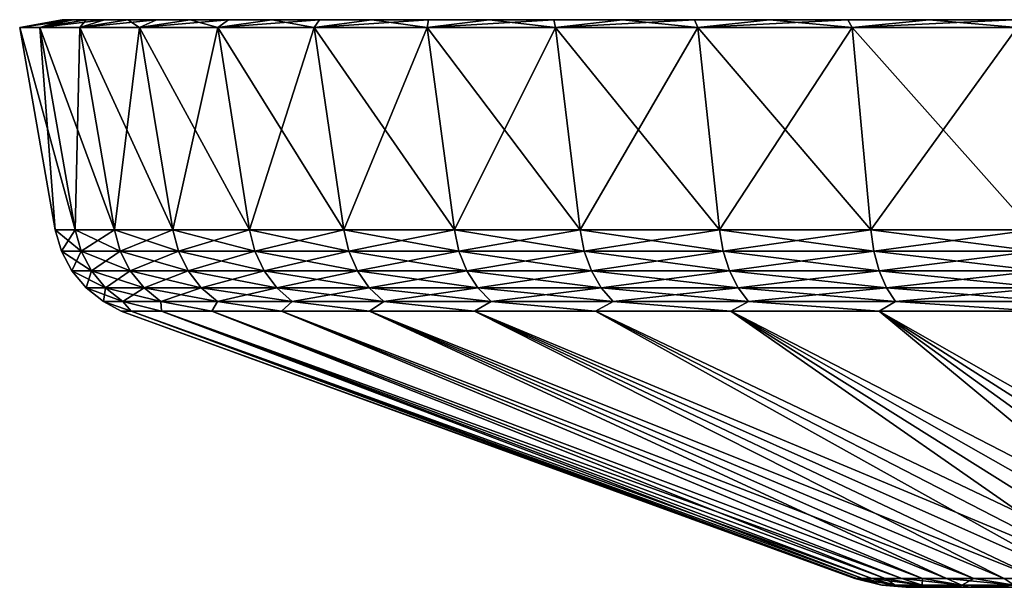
# Model space of a CAD drawing. Header units: metres. Extents: x -109 to 109, y -108 to 40.
# Tile 217 of 230: x 44 to 63, y 29 to 40. Entities that reach past the tile are written whole.
import ezdxf

# ---------------------------------------------------------------- set-up
doc = ezdxf.new("R2010")
doc.units = ezdxf.units.M
doc.layers.add('solid_K_24_42_17_000C74_XXXX', color=7, linetype='CONTINUOUS')

msp = doc.modelspace()

# ---------------------------------------------------------------- linework, layer by layer
at = {"layer": 'solid_K_24_42_17_000C74_XXXX'}
for points in [[(44.900478, 40, 1.774522), (44.047661, 39.849998, 1.759477), (44.428123, 39.849998, 5.257823)], [(44.850693, 40), (44.047661, 39.849998, -1.759477), (44.047661, 39.849998, 1.759477)], [(44.900478, 40, 1.774522), (44.850693, 40), (44.047661, 39.849998, 1.759477)], [(45.049694, 40, -3.543546), (44.428123, 39.849998, -5.257823), (44.047661, 39.849998, -1.759477)], [(44.900478, 40, -1.774522), (45.049694, 40, -3.543546), (44.047661, 39.849998, -1.759477)], [(44.850693, 40), (44.900478, 40, -1.774522), (44.047661, 39.849998, -1.759477)], [(45.297863, 40, 5.301422), (44.428123, 39.849998, 5.257823), (45.184601, 39.849998, 8.69458)], [(45.049694, 40, 3.543546), (44.900478, 40, 1.774522), (44.428123, 39.849998, 5.257823)], [(45.297863, 40, 5.301422), (45.049694, 40, 3.543546), (44.428123, 39.849998, 5.257823)], [(45.644207, 40, -7.042624), (45.184601, 39.849998, -8.69458), (44.428123, 39.849998, -5.257823)], [(45.297863, 40, -5.301422), (45.644207, 40, -7.042624), (44.428123, 39.849998, -5.257823)], [(45.049694, 40, -3.543546), (45.297863, 40, -5.301422), (44.428123, 39.849998, -5.257823)], [(44.900478, 40, 1.774522), (44.900478, 40, -1.774522), (44.850693, 40)], [(45.049694, 40, 3.543546), (45.049694, 40, -3.543546), (44.900478, 40, -1.774522)], [(45.049694, 40, 3.543546), (44.900478, 40, -1.774522), (44.900478, 40, 1.774522)], [(45.297863, 40, 5.301422), (45.297863, 40, -5.301422), (45.049694, 40, -3.543546)], [(45.297863, 40, 5.301422), (45.049694, 40, -3.543546), (45.049694, 40, 3.543546)], [(46.087658, 40, 8.761732), (45.184601, 39.849998, 8.69458), (46.308243, 39.849998, 12.029453)], [(45.644207, 40, 7.042624), (45.297863, 40, 5.301422), (45.184601, 39.849998, 8.69458)], [(46.087658, 40, 8.761732), (45.644207, 40, 7.042624), (45.184601, 39.849998, 8.69458)], [(46.62674, 40, -10.45308), (46.308243, 39.849998, -12.029453), (45.184601, 39.849998, -8.69458)], [(46.087658, 40, -8.761732), (46.62674, 40, -10.45308), (45.184601, 39.849998, -8.69458)], [(45.644207, 40, -7.042624), (46.087658, 40, -8.761732), (45.184601, 39.849998, -8.69458)], [(45.644207, 40, 7.042624), (45.644207, 40, -7.042624), (45.297863, 40, -5.301422)], [(45.644207, 40, 7.042624), (45.297863, 40, -5.301422), (45.297863, 40, 5.301422)], [(46.087658, 40, 8.761732), (46.087658, 40, -8.761732), (45.644207, 40, -7.042624)], [(46.087658, 40, 8.761732), (45.644207, 40, -7.042624), (45.644207, 40, 7.042624)], [(46.62674, 40, 10.45308), (46.087658, 40, 8.761732), (46.308243, 39.849998, 12.029453)], [(46.62674, 40, 10.45308), (46.62674, 40, -10.45308), (46.087658, 40, -8.761732)], [(46.62674, 40, 10.45308), (46.087658, 40, -8.761732), (46.087658, 40, 8.761732)], [(47.259876, 40, 12.111728), (46.308243, 39.849998, 12.029453), (47.785873, 39.849998, 15.223305)], [(47.259876, 40, 12.111728), (46.62674, 40, 10.45308), (46.308243, 39.849998, 12.029453)], [(47.984898, 40, -13.731991), (47.785873, 39.849998, -15.223305), (46.308243, 39.849998, -12.029453)], [(47.259876, 40, -12.111728), (47.984898, 40, -13.731991), (46.308243, 39.849998, -12.029453)], [(46.62674, 40, -10.45308), (47.259876, 40, -12.111728), (46.308243, 39.849998, -12.029453)], [(47.259876, 40, 12.111728), (47.259876, 40, -12.111728), (46.62674, 40, -10.45308)], [(47.259876, 40, 12.111728), (46.62674, 40, -10.45308), (46.62674, 40, 10.45308)], [(47.984898, 40, 13.731991), (47.259876, 40, 12.111728), (47.785873, 39.849998, 15.223305)], [(47.984898, 40, 13.731991), (47.984898, 40, -13.731991), (47.259876, 40, -12.111728)], [(47.984898, 40, 13.731991), (47.259876, 40, -12.111728), (47.259876, 40, 12.111728)], [(48.799778, 40, 15.309357), (47.785873, 39.849998, 15.223305), (49.600159, 39.849998, 18.238653)], [(48.799778, 40, 15.309357), (47.984898, 40, 13.731991), (47.785873, 39.849998, 15.223305)], [(49.701744, 40, -16.838402), (49.600159, 39.849998, -18.238653), (47.785873, 39.849998, -15.223305)], [(48.799778, 40, -15.309357), (49.701744, 40, -16.838402), (47.785873, 39.849998, -15.223305)], [(47.984898, 40, -13.731991), (48.799778, 40, -15.309357), (47.785873, 39.849998, -15.223305)], [(48.799778, 40, 15.309357), (48.799778, 40, -15.309357), (47.984898, 40, -13.731991)], [(48.799778, 40, 15.309357), (47.984898, 40, -13.731991), (47.984898, 40, 13.731991)], [(49.701744, 40, 16.838402), (48.799778, 40, 15.309357), (49.600159, 39.849998, 18.238653)], [(49.701744, 40, 16.838402), (49.701744, 40, -16.838402), (48.799778, 40, -15.309357)], [(49.701744, 40, 16.838402), (48.799778, 40, -15.309357), (48.799778, 40, 15.309357)], [(50.688057, 40, 18.314539), (49.600159, 39.849998, 18.238653), (51.729797, 39.849998, 21.040129)], [(50.688057, 40, 18.314539), (49.701744, 40, 16.838402), (49.600159, 39.849998, 18.238653)], [(51.75565, 40, -19.733107), (51.729797, 39.849998, -21.040129), (49.600159, 39.849998, -18.238653)], [(50.688057, 40, -18.314539), (51.75565, 40, -19.733107), (49.600159, 39.849998, -18.238653)], [(49.701744, 40, -16.838402), (50.688057, 40, -18.314539), (49.600159, 39.849998, -18.238653)], [(50.688057, 40, 18.314539), (50.688057, 40, -18.314539), (49.701744, 40, -16.838402)], [(50.688057, 40, 18.314539), (49.701744, 40, -16.838402), (49.701744, 40, 16.838402)], [(51.75565, 40, 19.733107), (50.688057, 40, 18.314539), (51.729797, 39.849998, 21.040129)], [(51.75565, 40, 19.733107), (51.75565, 40, -19.733107), (50.688057, 40, -18.314539)], [(51.75565, 40, 19.733107), (50.688057, 40, -18.314539), (50.688057, 40, 18.314539)], [(52.900913, 40, 21.089376), (51.729797, 39.849998, 21.040129), (54.149811, 39.849998, 23.594894)], [(52.900913, 40, 21.089376), (51.75565, 40, 19.733107), (51.729797, 39.849998, 21.040129)], [(54.120636, 40, -22.379515), (54.149811, 39.849998, -23.594894), (51.729797, 39.849998, -21.040129)], [(52.900913, 40, -21.089376), (54.120636, 40, -22.379515), (51.729797, 39.849998, -21.040129)], [(51.75565, 40, -19.733107), (52.900913, 40, -21.089376), (51.729797, 39.849998, -21.040129)], [(52.900913, 40, 21.089376), (52.900913, 40, -21.089376), (51.75565, 40, -19.733107)], [(52.900913, 40, 21.089376), (51.75565, 40, -19.733107), (51.75565, 40, 19.733107)], [(54.120636, 40, 22.379515), (52.900913, 40, 21.089376), (54.149811, 39.849998, 23.594894)], [(54.120636, 40, 22.379515), (54.120636, 40, -22.379515), (52.900913, 40, -21.089376)], [(54.120636, 40, 22.379515), (52.900913, 40, -21.089376), (52.900913, 40, 21.089376)], [(55.410484, 40, 23.598959), (54.120636, 40, 22.379515), (54.149811, 39.849998, 23.594894)], [(54.120636, 40, -22.379515), (55.410484, 40, -23.598959), (54.149811, 39.849998, -23.594894)], [(55.410484, 40, 23.598959), (55.410484, 40, -23.598959), (54.120636, 40, -22.379515)], [(55.410484, 40, 23.598959), (54.120636, 40, -22.379515), (54.120636, 40, 22.379515)], [(55.410484, 40, 23.598959), (54.149811, 39.849998, 23.594894), (56.831844, 39.849998, 25.873028)], [(56.766991, 40, -24.744434), (56.831844, 39.849998, -25.873028), (54.149811, 39.849998, -23.594894)], [(55.410484, 40, -23.598959), (56.766991, 40, -24.744434), (54.149811, 39.849998, -23.594894)], [(56.766991, 40, 24.744434), (55.410484, 40, 23.598959), (56.831844, 39.849998, 25.873028)], [(56.766991, 40, 24.744434), (56.766991, 40, -24.744434), (55.410484, 40, -23.598959)], [(56.766991, 40, 24.744434), (55.410484, 40, -23.598959), (55.410484, 40, 23.598959)], [(58.185429, 40, 25.811909), (56.766991, 40, 24.744434), (56.831844, 39.849998, 25.873028)], [(56.766991, 40, -24.744434), (58.185429, 40, -25.811909), (56.831844, 39.849998, -25.873028)], [(58.185429, 40, 25.811909), (58.185429, 40, -25.811909), (56.766991, 40, -24.744434)], [(58.185429, 40, 25.811909), (56.766991, 40, -24.744434), (56.766991, 40, 24.744434)], [(58.185429, 40, 25.811909), (56.831844, 39.849998, 25.873028), (59.744473, 39.849998, 27.847841)], [(59.661564, 40, -26.798241), (59.744473, 39.849998, -27.847841), (56.831844, 39.849998, -25.873028)], [(58.185429, 40, -25.811909), (59.661564, 40, -26.798241), (56.831844, 39.849998, -25.873028)], [(59.661564, 40, 26.798241), (58.185429, 40, 25.811909), (59.744473, 39.849998, 27.847841)], [(59.661564, 40, 26.798241), (59.661564, 40, -26.798241), (58.185429, 40, -25.811909)], [(59.661564, 40, 26.798241), (58.185429, 40, -25.811909), (58.185429, 40, 25.811909)], [(61.190739, 40, 27.700268), (59.661564, 40, 26.798241), (59.744473, 39.849998, 27.847841)], [(59.661564, 40, -26.798241), (61.190739, 40, -27.700268), (59.744473, 39.849998, -27.847841)], [(61.190739, 40, 27.700268), (61.190739, 40, -27.700268), (59.661564, 40, -26.798241)], [(61.190739, 40, 27.700268), (59.661564, 40, -26.798241), (59.661564, 40, 26.798241)], [(61.190739, 40, 27.700268), (59.744473, 39.849998, 27.847841), (62.853569, 39.849998, 29.496185)], [(62.767872, 40, -28.515038), (62.853569, 39.849998, -29.496185), (59.744473, 39.849998, -27.847841)], [(61.190739, 40, -27.700268), (62.767872, 40, -28.515038), (59.744473, 39.849998, -27.847841)], [(62.767872, 40, 28.515038), (61.190739, 40, 27.700268), (62.853569, 39.849998, 29.496185)], [(62.767872, 40, 28.515038), (62.767872, 40, -28.515038), (61.190739, 40, -27.700268)], [(62.767872, 40, 28.515038), (61.190739, 40, -27.700268), (61.190739, 40, 27.700268)], [(45.091587, 36.037159, 5.149147), (44.428123, 39.849998, 5.257823), (44.047661, 39.849998, 1.759477)], [(44.718987, 36.037159, 1.723121), (44.047661, 39.849998, 1.759477), (44.047661, 39.849998, -1.759477)], [(44.718987, 36.037159, 1.723121), (45.091587, 36.037159, 5.149147), (44.047661, 39.849998, 1.759477)], [(44.718987, 36.037159, -1.723121), (44.047661, 39.849998, -1.759477), (44.428123, 39.849998, -5.257823)], [(44.718987, 36.037159, -1.723121), (44.718987, 36.037159, 1.723121), (44.047661, 39.849998, -1.759477)], [(45.832428, 36.037159, 8.514811), (45.184601, 39.849998, 8.69458), (44.428123, 39.849998, 5.257823)], [(45.091587, 36.037159, 5.149147), (45.832428, 36.037159, 8.514811), (44.428123, 39.849998, 5.257823)], [(45.091587, 36.037159, -5.149146), (44.428123, 39.849998, -5.257823), (45.184601, 39.849998, -8.69458)], [(45.091587, 36.037159, -5.149146), (44.718987, 36.037159, -1.723121), (44.428123, 39.849998, -5.257823)], [(45.832428, 36.037159, -8.51481), (45.091587, 36.037159, -5.149146), (45.184601, 39.849998, -8.69458)], [(46.932816, 36.037159, 11.780647), (46.308243, 39.849998, 12.029453), (45.184601, 39.849998, 8.69458)], [(45.832428, 36.037159, 8.514811), (46.932816, 36.037159, 11.780647), (45.184601, 39.849998, 8.69458)], [(45.832428, 36.037159, -8.51481), (45.184601, 39.849998, -8.69458), (46.308243, 39.849998, -12.029453)], [(46.932816, 36.037159, -11.780647), (45.832428, 36.037159, -8.51481), (46.308243, 39.849998, -12.029453)], [(48.379848, 36.037159, 14.908359), (47.785873, 39.849998, 15.223305), (46.308243, 39.849998, 12.029453)], [(46.932816, 36.037159, 11.780647), (48.379848, 36.037159, 14.908359), (46.308243, 39.849998, 12.029453)], [(46.932816, 36.037159, -11.780647), (46.308243, 39.849998, -12.029453), (47.785873, 39.849998, -15.223305)], [(48.379848, 36.037159, -14.908358), (46.932816, 36.037159, -11.780647), (47.785873, 39.849998, -15.223305)], [(50.15657, 36.037159, 17.861294), (49.600159, 39.849998, 18.238653), (47.785873, 39.849998, 15.223305)], [(48.379848, 36.037159, 14.908359), (50.15657, 36.037159, 17.861294), (47.785873, 39.849998, 15.223305)], [(48.379848, 36.037159, -14.908358), (47.785873, 39.849998, -15.223305), (49.600159, 39.849998, -18.238653)], [(50.15657, 36.037159, -17.861294), (48.379848, 36.037159, -14.908358), (49.600159, 39.849998, -18.238653)], [(52.242142, 36.037159, 20.604813), (51.729797, 39.849998, 21.040129), (49.600159, 39.849998, 18.238653)], [(50.15657, 36.037159, 17.861294), (52.242142, 36.037159, 20.604813), (49.600159, 39.849998, 18.238653)], [(50.15657, 36.037159, -17.861294), (49.600159, 39.849998, -18.238653), (51.729797, 39.849998, -21.040129)], [(52.242142, 36.037159, -20.604813), (50.15657, 36.037159, -17.861294), (51.729797, 39.849998, -21.040129)], [(54.612114, 36.037159, 23.106762), (54.149811, 39.849998, 23.594894), (51.729797, 39.849998, 21.040129)], [(52.242142, 36.037159, 20.604813), (54.612114, 36.037159, 23.106762), (51.729797, 39.849998, 21.040129)], [(52.242142, 36.037159, -20.604813), (51.729797, 39.849998, -21.040129), (54.149811, 39.849998, -23.594894)], [(54.612114, 36.037159, -23.106762), (52.242142, 36.037159, -20.604813), (54.149811, 39.849998, -23.594894)], [(57.238705, 36.037159, 25.337809), (56.831844, 39.849998, 25.873028), (54.149811, 39.849998, 23.594894)], [(54.612114, 36.037159, 23.106762), (57.238705, 36.037159, 25.337809), (54.149811, 39.849998, 23.594894)], [(54.612114, 36.037159, -23.106762), (54.149811, 39.849998, -23.594894), (56.831844, 39.849998, -25.873028)], [(57.238705, 36.037159, -25.337809), (54.612114, 36.037159, -23.106762), (56.831844, 39.849998, -25.873028)], [(60.09111, 36.037159, 27.271788), (59.744473, 39.849998, 27.847841), (56.831844, 39.849998, 25.873028)], [(57.238705, 36.037159, 25.337809), (60.09111, 36.037159, 27.271788), (56.831844, 39.849998, 25.873028)], [(57.238705, 36.037159, -25.337809), (56.831844, 39.849998, -25.873028), (59.744473, 39.849998, -27.847841)], [(60.09111, 36.037159, -27.271788), (57.238705, 36.037159, -25.337809), (59.744473, 39.849998, -27.847841)], [(63.135902, 36.037159, 28.886034), (62.853569, 39.849998, 29.496185), (59.744473, 39.849998, 27.847841)], [(60.09111, 36.037159, 27.271788), (63.135902, 36.037159, 28.886034), (59.744473, 39.849998, 27.847841)], [(60.09111, 36.037159, -27.271788), (59.744473, 39.849998, -27.847841), (62.853569, 39.849998, -29.496185)], [(63.135902, 36.037159, -28.886034), (60.09111, 36.037159, -27.271788), (62.853569, 39.849998, -29.496185)], [(45.204853, 35.636406, 5.130579), (45.091587, 36.037159, 5.149147), (44.718987, 36.037159, 1.723121)], [(44.833595, 35.636406, 1.716903), (44.718987, 36.037159, 1.723121), (44.718987, 36.037159, -1.723121)], [(45.204853, 35.636406, 5.130579), (44.718987, 36.037159, 1.723121), (44.833595, 35.636406, 1.716903)], [(44.833595, 35.636406, -1.716903), (44.718987, 36.037159, -1.723121), (45.091587, 36.037159, -5.149146)], [(44.833595, 35.636406, 1.716903), (44.718987, 36.037159, -1.723121), (44.833595, 35.636406, -1.716903)], [(44.833595, 35.636406, -1.716903), (45.091587, 36.037159, -5.149146), (45.204853, 35.636406, -5.130579)], [(45.94302, 35.636406, 8.484103), (45.832428, 36.037159, 8.514811), (45.091587, 36.037159, 5.149147)], [(45.94302, 35.636406, 8.484103), (45.091587, 36.037159, 5.149147), (45.204853, 35.636406, 5.130579)], [(45.204853, 35.636406, -5.130579), (45.091587, 36.037159, -5.149146), (45.832428, 36.037159, -8.51481)], [(45.204853, 35.636406, -5.130579), (45.832428, 36.037159, -8.51481), (45.94302, 35.636406, -8.484103)], [(47.03944, 35.636406, 11.73816), (46.932816, 36.037159, 11.780647), (45.832428, 36.037159, 8.514811)], [(47.03944, 35.636406, 11.73816), (45.832428, 36.037159, 8.514811), (45.94302, 35.636406, 8.484103)], [(45.94302, 35.636406, -8.484103), (45.832428, 36.037159, -8.51481), (46.932816, 36.037159, -11.780647)], [(45.94302, 35.636406, -8.484103), (46.932816, 36.037159, -11.780647), (47.03944, 35.636406, -11.73816)], [(48.481258, 35.636406, 14.854597), (48.379848, 36.037159, 14.908359), (46.932816, 36.037159, 11.780647)], [(48.481258, 35.636406, 14.854597), (46.932816, 36.037159, 11.780647), (47.03944, 35.636406, 11.73816)], [(47.03944, 35.636406, -11.73816), (46.932816, 36.037159, -11.780647), (48.379848, 36.037159, -14.908358)], [(47.03944, 35.636406, -11.73816), (48.379848, 36.037159, -14.908358), (48.481258, 35.636406, -14.854597)], [(50.251568, 35.636406, 17.796879), (50.15657, 36.037159, 17.861294), (48.379848, 36.037159, 14.908359)], [(50.251568, 35.636406, 17.796879), (48.379848, 36.037159, 14.908359), (48.481258, 35.636406, 14.854597)], [(48.481258, 35.636406, -14.854597), (48.379848, 36.037159, -14.908358), (50.15657, 36.037159, -17.861294)], [(48.481258, 35.636406, -14.854597), (50.15657, 36.037159, -17.861294), (50.251568, 35.636406, -17.796879)], [(52.32962, 35.636406, 20.530506), (52.242142, 36.037159, 20.604813), (50.15657, 36.037159, 17.861294)], [(52.32962, 35.636406, 20.530506), (50.15657, 36.037159, 17.861294), (50.251568, 35.636406, 17.796879)], [(50.251568, 35.636406, -17.796879), (50.15657, 36.037159, -17.861294), (52.242142, 36.037159, -20.604813)], [(50.251568, 35.636406, -17.796879), (52.242142, 36.037159, -20.604813), (52.32962, 35.636406, -20.530506)], [(54.691044, 35.636406, 23.023434), (54.612114, 36.037159, 23.106762), (52.242142, 36.037159, 20.604813)], [(54.691044, 35.636406, 23.023434), (52.242142, 36.037159, 20.604813), (52.32962, 35.636406, 20.530506)], [(52.32962, 35.636406, -20.530506), (52.242142, 36.037159, -20.604813), (54.612114, 36.037159, -23.106762)], [(52.32962, 35.636406, -20.530506), (54.612114, 36.037159, -23.106762), (54.691044, 35.636406, -23.023434)], [(57.308163, 35.636406, 25.246431), (57.238705, 36.037159, 25.337809), (54.612114, 36.037159, 23.106762)], [(57.308163, 35.636406, 25.246431), (54.612114, 36.037159, 23.106762), (54.691044, 35.636406, 23.023434)], [(54.691044, 35.636406, -23.023434), (54.612114, 36.037159, -23.106762), (57.238705, 36.037159, -25.337809)], [(54.691044, 35.636406, -23.023434), (57.238705, 36.037159, -25.337809), (57.308163, 35.636406, -25.246431)], [(60.150284, 35.636406, 27.173439), (60.09111, 36.037159, 27.271788), (57.238705, 36.037159, 25.337809)], [(60.150284, 35.636406, 27.173439), (57.238705, 36.037159, 25.337809), (57.308163, 35.636406, 25.246431)], [(57.308163, 35.636406, -25.246431), (57.238705, 36.037159, -25.337809), (60.09111, 36.037159, -27.271788)], [(57.308163, 35.636406, -25.246431), (60.09111, 36.037159, -27.271788), (60.150284, 35.636406, -27.173439)], [(63.184093, 35.636406, 28.781862), (63.135902, 36.037159, 28.886034), (60.09111, 36.037159, 27.271788)], [(63.184093, 35.636406, 28.781862), (60.09111, 36.037159, 27.271788), (60.150284, 35.636406, 27.173439)], [(60.150284, 35.636406, -27.173439), (60.09111, 36.037159, -27.271788), (63.135902, 36.037159, -28.886034)], [(60.150284, 35.636406, -27.173439), (63.135902, 36.037159, -28.886034), (63.184093, 35.636406, -28.781862)], [(44.833595, 35.636406, -1.716903), (45.029602, 35.266762, -1.706275), (45.029602, 35.266762, 1.706275)], [(44.833595, 35.636406, -1.716903), (45.204853, 35.636406, -5.130579), (45.029602, 35.266762, -1.706275)], [(44.833595, 35.636406, 1.716903), (45.029602, 35.266762, 1.706275), (45.398563, 35.266762, 5.098822)], [(44.833595, 35.636406, 1.716903), (44.833595, 35.636406, -1.716903), (45.029602, 35.266762, 1.706275)], [(45.204853, 35.636406, 5.130579), (44.833595, 35.636406, 1.716903), (45.398563, 35.266762, 5.098822)], [(45.204853, 35.636406, -5.130579), (45.398563, 35.266762, -5.098822), (45.029602, 35.266762, -1.706275)], [(45.204853, 35.636406, -5.130579), (45.94302, 35.636406, -8.484103), (45.398563, 35.266762, -5.098822)], [(45.204853, 35.636406, 5.130579), (45.398563, 35.266762, 5.098822), (46.13216, 35.266762, 8.431589)], [(45.94302, 35.636406, 8.484103), (45.204853, 35.636406, 5.130579), (46.13216, 35.266762, 8.431589)], [(45.94302, 35.636406, -8.484103), (46.13216, 35.266762, -8.431589), (45.398563, 35.266762, -5.098822)], [(45.94302, 35.636406, -8.484103), (47.03944, 35.636406, -11.73816), (46.13216, 35.266762, -8.431589)], [(45.94302, 35.636406, 8.484103), (46.13216, 35.266762, 8.431589), (47.221794, 35.266762, 11.665504)], [(47.03944, 35.636406, 11.73816), (45.94302, 35.636406, 8.484103), (47.221794, 35.266762, 11.665504)], [(47.03944, 35.636406, -11.73816), (47.221794, 35.266762, -11.665504), (46.13216, 35.266762, -8.431589)], [(47.03944, 35.636406, -11.73816), (48.481258, 35.636406, -14.854597), (47.221794, 35.266762, -11.665504)], [(47.03944, 35.636406, 11.73816), (47.221794, 35.266762, 11.665504), (48.654686, 35.266762, 14.762651)], [(48.481258, 35.636406, 14.854597), (47.03944, 35.636406, 11.73816), (48.654686, 35.266762, 14.762651)], [(48.481258, 35.636406, -14.854597), (48.654686, 35.266762, -14.762651), (47.221794, 35.266762, -11.665504)], [(48.481258, 35.636406, -14.854597), (50.251568, 35.636406, -17.796879), (48.654686, 35.266762, -14.762651)], [(48.481258, 35.636406, 14.854597), (48.654686, 35.266762, 14.762651), (50.41404, 35.266762, 17.68672)], [(50.251568, 35.636406, 17.796879), (48.481258, 35.636406, 14.854597), (50.41404, 35.266762, 17.68672)], [(50.251568, 35.636406, -17.796879), (50.41404, 35.266762, -17.68672), (48.654686, 35.266762, -14.762651)], [(50.251568, 35.636406, -17.796879), (52.32962, 35.636406, -20.530506), (50.41404, 35.266762, -17.68672)], [(50.251568, 35.636406, 17.796879), (50.41404, 35.266762, 17.68672), (52.479229, 35.266762, 20.403429)], [(52.32962, 35.636406, 20.530506), (50.251568, 35.636406, 17.796879), (52.479229, 35.266762, 20.403429)], [(52.32962, 35.636406, -20.530506), (52.479229, 35.266762, -20.403429), (50.41404, 35.266762, -17.68672)], [(52.32962, 35.636406, -20.530506), (54.691044, 35.636406, -23.023434), (52.479229, 35.266762, -20.403429)], [(52.32962, 35.636406, 20.530506), (52.479229, 35.266762, 20.403429), (54.826038, 35.266762, 22.880924)], [(54.691044, 35.636406, 23.023434), (52.32962, 35.636406, 20.530506), (54.826038, 35.266762, 22.880924)], [(54.691044, 35.636406, -23.023434), (54.826038, 35.266762, -22.880924), (52.479229, 35.266762, -20.403429)], [(54.691044, 35.636406, -23.023434), (57.308163, 35.636406, -25.246431), (54.826038, 35.266762, -22.880924)], [(54.691044, 35.636406, 23.023434), (54.826038, 35.266762, 22.880924), (57.426952, 35.266762, 25.090164)], [(57.308163, 35.636406, 25.246431), (54.691044, 35.636406, 23.023434), (57.426952, 35.266762, 25.090164)], [(57.308163, 35.636406, -25.246431), (57.426952, 35.266762, -25.090164), (54.826038, 35.266762, -22.880924)], [(57.308163, 35.636406, -25.246431), (60.150284, 35.636406, -27.173439), (57.426952, 35.266762, -25.090164)], [(57.308163, 35.636406, 25.246431), (57.426952, 35.266762, 25.090164), (60.251484, 35.266762, 27.005243)], [(60.150284, 35.636406, 27.173439), (57.308163, 35.636406, 25.246431), (60.251484, 35.266762, 27.005243)], [(60.150284, 35.636406, -27.173439), (60.251484, 35.266762, -27.005243), (57.426952, 35.266762, -25.090164)], [(60.150284, 35.636406, -27.173439), (63.184093, 35.636406, -28.781862), (60.251484, 35.266762, -27.005243)], [(60.150284, 35.636406, 27.173439), (60.251484, 35.266762, 27.005243), (63.266514, 35.266762, 28.60371)], [(63.184093, 35.636406, 28.781862), (60.150284, 35.636406, 27.173439), (63.266514, 35.266762, 28.60371)], [(63.184093, 35.636406, -28.781862), (63.266514, 35.266762, -28.60371), (60.251484, 35.266762, -27.005243)], [(45.029602, 35.266762, -1.706275), (45.29813, 34.946064, -1.691716), (45.29813, 34.946064, 1.691716)], [(45.029602, 35.266762, -1.706275), (45.398563, 35.266762, -5.098822), (45.29813, 34.946064, -1.691716)], [(45.029602, 35.266762, 1.706275), (45.29813, 34.946064, 1.691716), (45.663944, 34.946064, 5.055315)], [(45.029602, 35.266762, 1.706275), (45.029602, 35.266762, -1.706275), (45.29813, 34.946064, 1.691716)], [(45.398563, 35.266762, 5.098822), (45.029602, 35.266762, 1.706275), (45.663944, 34.946064, 5.055315)], [(45.398563, 35.266762, -5.098822), (45.663944, 34.946064, -5.055315), (45.29813, 34.946064, -1.691716)], [(45.398563, 35.266762, -5.098822), (46.13216, 35.266762, -8.431589), (45.663944, 34.946064, -5.055315)], [(45.398563, 35.266762, 5.098822), (45.663944, 34.946064, 5.055315), (46.391285, 34.946064, 8.359644)], [(46.13216, 35.266762, 8.431589), (45.398563, 35.266762, 5.098822), (46.391285, 34.946064, 8.359644)], [(46.13216, 35.266762, -8.431589), (46.391285, 34.946064, -8.359644), (45.663944, 34.946064, -5.055315)], [(46.13216, 35.266762, -8.431589), (47.221794, 35.266762, -11.665504), (46.391285, 34.946064, -8.359644)], [(46.13216, 35.266762, 8.431589), (46.391285, 34.946064, 8.359644), (47.471619, 34.946064, 11.565965)], [(47.221794, 35.266762, 11.665504), (46.13216, 35.266762, 8.431589), (47.471619, 34.946064, 11.565965)], [(47.221794, 35.266762, -11.665504), (47.471619, 34.946064, -11.565965), (46.391285, 34.946064, -8.359644)], [(47.221794, 35.266762, -11.665504), (48.654686, 35.266762, -14.762651), (47.471619, 34.946064, -11.565965)], [(47.221794, 35.266762, 11.665504), (47.471619, 34.946064, 11.565965), (48.892284, 34.946064, 14.636684)], [(48.654686, 35.266762, 14.762651), (47.221794, 35.266762, 11.665504), (48.892284, 34.946064, 14.636684)], [(48.654686, 35.266762, -14.762651), (48.892284, 34.946064, -14.636684), (47.471619, 34.946064, -11.565965)], [(48.654686, 35.266762, -14.762651), (50.41404, 35.266762, -17.68672), (48.892284, 34.946064, -14.636684)], [(48.654686, 35.266762, 14.762651), (48.892284, 34.946064, 14.636684), (50.636627, 34.946064, 17.535803)], [(50.41404, 35.266762, 17.68672), (48.654686, 35.266762, 14.762651), (50.636627, 34.946064, 17.535803)], [(50.41404, 35.266762, -17.68672), (50.636627, 34.946064, -17.535803), (48.892284, 34.946064, -14.636684)], [(50.41404, 35.266762, -17.68672), (52.479229, 35.266762, -20.403429), (50.636627, 34.946064, -17.535803)], [(50.41404, 35.266762, 17.68672), (50.636627, 34.946064, 17.535803), (52.684193, 34.946064, 20.22933)], [(52.479229, 35.266762, 20.403429), (50.41404, 35.266762, 17.68672), (52.684193, 34.946064, 20.22933)], [(52.479229, 35.266762, -20.403429), (52.684193, 34.946064, -20.22933), (50.636627, 34.946064, -17.535803)], [(52.479229, 35.266762, -20.403429), (54.826038, 35.266762, -22.880924), (52.684193, 34.946064, -20.22933)], [(52.479229, 35.266762, 20.403429), (52.684193, 34.946064, 20.22933), (55.010975, 34.946064, 22.685686)], [(54.826038, 35.266762, 22.880924), (52.479229, 35.266762, 20.403429), (55.010975, 34.946064, 22.685686)], [(54.826038, 35.266762, -22.880924), (55.010975, 34.946064, -22.685686), (52.684193, 34.946064, -20.22933)], [(54.826038, 35.266762, -22.880924), (57.426952, 35.266762, -25.090164), (55.010975, 34.946064, -22.685686)], [(54.826038, 35.266762, 22.880924), (55.010975, 34.946064, 22.685686), (57.589699, 34.946064, 24.876074)], [(57.426952, 35.266762, 25.090164), (54.826038, 35.266762, 22.880924), (57.589699, 34.946064, 24.876074)], [(57.426952, 35.266762, -25.090164), (57.589699, 34.946064, -24.876074), (55.010975, 34.946064, -22.685686)], [(57.426952, 35.266762, -25.090164), (60.251484, 35.266762, -27.005243), (57.589699, 34.946064, -24.876074)], [(57.426952, 35.266762, 25.090164), (57.589699, 34.946064, 24.876074), (60.390129, 34.946064, 26.774813)], [(60.251484, 35.266762, 27.005243), (57.426952, 35.266762, 25.090164), (60.390129, 34.946064, 26.774813)], [(60.251484, 35.266762, -27.005243), (60.390129, 34.946064, -26.774813), (57.589699, 34.946064, -24.876074)], [(60.251484, 35.266762, -27.005243), (63.266514, 35.266762, -28.60371), (60.390129, 34.946064, -26.774813)], [(60.251484, 35.266762, 27.005243), (60.390129, 34.946064, 26.774813), (63.379433, 34.946064, 28.35964)], [(63.266514, 35.266762, 28.60371), (60.251484, 35.266762, 27.005243), (63.379433, 34.946064, 28.35964)], [(63.266514, 35.266762, -28.60371), (63.379433, 34.946064, -28.35964), (60.390129, 34.946064, -26.774813)], [(45.29813, 34.946064, -1.691716), (45.627426, 34.688358, -1.673862), (45.627426, 34.688358, 1.673862)], [(45.29813, 34.946064, -1.691716), (45.663944, 34.946064, -5.055315), (45.627426, 34.688358, -1.673862)], [(45.29813, 34.946064, 1.691716), (45.627426, 34.688358, 1.673862), (45.98938, 34.688358, 5.001962)], [(45.29813, 34.946064, 1.691716), (45.29813, 34.946064, -1.691716), (45.627426, 34.688358, 1.673862)], [(45.663944, 34.946064, 5.055315), (45.29813, 34.946064, 1.691716), (45.98938, 34.688358, 5.001962)], [(45.663944, 34.946064, -5.055315), (45.98938, 34.688358, -5.001962), (45.627426, 34.688358, -1.673862)], [(45.663944, 34.946064, -5.055315), (46.391285, 34.946064, -8.359644), (45.98938, 34.688358, -5.001962)], [(45.663944, 34.946064, 5.055315), (45.98938, 34.688358, 5.001962), (46.709042, 34.688358, 8.271419)], [(46.391285, 34.946064, 8.359644), (45.663944, 34.946064, 5.055315), (46.709042, 34.688358, 8.271419)], [(46.391285, 34.946064, -8.359644), (46.709042, 34.688358, -8.271419), (45.98938, 34.688358, -5.001962)], [(46.391285, 34.946064, -8.359644), (47.471619, 34.946064, -11.565965), (46.709042, 34.688358, -8.271419)], [(46.391285, 34.946064, 8.359644), (46.709042, 34.688358, 8.271419), (47.777977, 34.688358, 11.4439)], [(47.471619, 34.946064, 11.565965), (46.391285, 34.946064, 8.359644), (47.777977, 34.688358, 11.4439)], [(47.471619, 34.946064, -11.565965), (47.777977, 34.688358, -11.4439), (46.709042, 34.688358, -8.271419)], [(47.471619, 34.946064, -11.565965), (48.892284, 34.946064, -14.636684), (47.777977, 34.688358, -11.4439)], [(47.471619, 34.946064, 11.565965), (47.777977, 34.688358, 11.4439), (49.183647, 34.688358, 14.482213)], [(48.892284, 34.946064, 14.636684), (47.471619, 34.946064, 11.565965), (49.183647, 34.688358, 14.482213)], [(48.892284, 34.946064, -14.636684), (49.183647, 34.688358, -14.482213), (47.777977, 34.688358, -11.4439)], [(48.892284, 34.946064, -14.636684), (50.636627, 34.946064, -17.535803), (49.183647, 34.688358, -14.482213)], [(48.892284, 34.946064, 14.636684), (49.183647, 34.688358, 14.482213), (50.90958, 34.688358, 17.350735)], [(50.636627, 34.946064, 17.535803), (48.892284, 34.946064, 14.636684), (50.90958, 34.688358, 17.350735)], [(50.636627, 34.946064, -17.535803), (50.90958, 34.688358, -17.350735), (49.183647, 34.688358, -14.482213)], [(50.636627, 34.946064, -17.535803), (52.684193, 34.946064, -20.22933), (50.90958, 34.688358, -17.350735)], [(50.636627, 34.946064, 17.535803), (50.90958, 34.688358, 17.350735), (52.935539, 34.688358, 20.015835)], [(52.684193, 34.946064, 20.22933), (50.636627, 34.946064, 17.535803), (52.935539, 34.688358, 20.015835)], [(52.684193, 34.946064, -20.22933), (52.935539, 34.688358, -20.015835), (50.90958, 34.688358, -17.350735)], [(52.684193, 34.946064, -20.22933), (55.010975, 34.946064, -22.685686), (52.935539, 34.688358, -20.015835)], [(52.684193, 34.946064, 20.22933), (52.935539, 34.688358, 20.015835), (55.237766, 34.688358, 22.446268)], [(55.010975, 34.946064, 22.685686), (52.684193, 34.946064, 20.22933), (55.237766, 34.688358, 22.446268)], [(55.010975, 34.946064, -22.685686), (55.237766, 34.688358, -22.446268), (52.935539, 34.688358, -20.015835)], [(55.010975, 34.946064, -22.685686), (57.589699, 34.946064, -24.876074), (55.237766, 34.688358, -22.446268)], [(55.010975, 34.946064, 22.685686), (55.237766, 34.688358, 22.446268), (57.789276, 34.688358, 24.613539)], [(57.589699, 34.946064, 24.876074), (55.010975, 34.946064, 22.685686), (57.789276, 34.688358, 24.613539)], [(57.589699, 34.946064, -24.876074), (57.789276, 34.688358, -24.613539), (55.237766, 34.688358, -22.446268)], [(57.589699, 34.946064, -24.876074), (60.390129, 34.946064, -26.774813), (57.789276, 34.688358, -24.613539)], [(57.589699, 34.946064, 24.876074), (57.789276, 34.688358, 24.613539), (60.56015, 34.688358, 26.492239)], [(60.390129, 34.946064, 26.774813), (57.589699, 34.946064, 24.876074), (60.56015, 34.688358, 26.492239)], [(60.390129, 34.946064, -26.774813), (60.56015, 34.688358, -26.492239), (57.789276, 34.688358, -24.613539)], [(60.390129, 34.946064, -26.774813), (63.379433, 34.946064, -28.35964), (60.56015, 34.688358, -26.492239)], [(60.390129, 34.946064, 26.774813), (60.56015, 34.688358, 26.492239), (63.517902, 34.688358, 28.060341)], [(63.379433, 34.946064, 28.35964), (60.390129, 34.946064, 26.774813), (63.517902, 34.688358, 28.060341)], [(63.379433, 34.946064, -28.35964), (63.517902, 34.688358, -28.060341), (60.56015, 34.688358, -26.492239)], [(45.627426, 34.688358, -1.673862), (46.149925, 34.50507, -3.419631), (45.957882, 34.50507, 0.000009)], [(45.627426, 34.688358, -1.673862), (45.98938, 34.688358, -5.001962), (46.149925, 34.50507, -3.419631)], [(45.627426, 34.688358, 1.673862), (45.957882, 34.50507, 0.000009), (46.149925, 34.50507, 3.419648)], [(45.627426, 34.688358, 1.673862), (45.627426, 34.688358, -1.673862), (45.957882, 34.50507, 0.000009)], [(45.98938, 34.688358, 5.001962), (45.627426, 34.688358, 1.673862), (46.149925, 34.50507, 3.419648)], [(45.98938, 34.688358, -5.001962), (46.723637, 34.50507, -6.796258), (46.149925, 34.50507, -3.419631)], [(45.98938, 34.688358, -5.001962), (46.709042, 34.688358, -8.271419), (46.723637, 34.50507, -6.796258)], [(45.98938, 34.688358, 5.001962), (46.149925, 34.50507, 3.419648), (46.72364, 34.50507, 6.796275)], [(46.709042, 34.688358, 8.271419), (45.98938, 34.688358, 5.001962), (46.72364, 34.50507, 6.796275)], [(46.709042, 34.688358, -8.271419), (47.671806, 34.50507, -10.087432), (46.723637, 34.50507, -6.796258)], [(46.709042, 34.688358, -8.271419), (47.777977, 34.688358, -11.4439), (47.671806, 34.50507, -10.087432)], [(46.709042, 34.688358, 8.271419), (46.72364, 34.50507, 6.796275), (47.671814, 34.50507, 10.087448)], [(47.777977, 34.688358, 11.4439), (46.709042, 34.688358, 8.271419), (47.671814, 34.50507, 10.087448)], [(47.777977, 34.688358, -11.4439), (48.982506, 34.50507, -13.251736), (47.671806, 34.50507, -10.087432)], [(47.777977, 34.688358, 11.4439), (47.671814, 34.50507, 10.087448), (48.982513, 34.50507, 13.251752)], [(47.777977, 34.688358, -11.4439), (49.183647, 34.688358, -14.482213), (48.982506, 34.50507, -13.251736)], [(49.183647, 34.688358, 14.482213), (47.777977, 34.688358, 11.4439), (48.982513, 34.50507, 13.251752)], [(49.183647, 34.688358, -14.482213), (50.639259, 34.50507, -16.249401), (48.982506, 34.50507, -13.251736)], [(49.183647, 34.688358, 14.482213), (48.982513, 34.50507, 13.251752), (50.639267, 34.50507, 16.249414)], [(49.183647, 34.688358, -14.482213), (50.90958, 34.688358, -17.350735), (50.639259, 34.50507, -16.249401)], [(50.90958, 34.688358, 17.350735), (49.183647, 34.688358, 14.482213), (50.639267, 34.50507, 16.249414)], [(50.90958, 34.688358, -17.350735), (52.621223, 34.50507, -19.042717), (50.639259, 34.50507, -16.249401)], [(50.90958, 34.688358, 17.350735), (50.639267, 34.50507, 16.249414), (52.621235, 34.50507, 19.04273)], [(50.90958, 34.688358, -17.350735), (52.935539, 34.688358, -20.015835), (52.621223, 34.50507, -19.042717)], [(52.935539, 34.688358, 20.015835), (50.90958, 34.688358, 17.350735), (52.621235, 34.50507, 19.04273)], [(52.935539, 34.688358, -20.015835), (54.903477, 34.50507, -21.596556), (52.621223, 34.50507, -19.042717)], [(52.935539, 34.688358, 20.015835), (52.621235, 34.50507, 19.04273), (54.903488, 34.50507, 21.596567)], [(52.935539, 34.688358, -20.015835), (55.237766, 34.688358, -22.446268), (54.903477, 34.50507, -21.596556)], [(55.237766, 34.688358, 22.446268), (52.935539, 34.688358, 20.015835), (54.903488, 34.50507, 21.596567)], [(55.237766, 34.688358, -22.446268), (57.457325, 34.50507, -23.878809), (54.903477, 34.50507, -21.596556)], [(55.237766, 34.688358, 22.446268), (54.903488, 34.50507, 21.596567), (57.45734, 34.50507, 23.87882)], [(55.237766, 34.688358, -22.446268), (57.789276, 34.688358, -24.613539), (57.457325, 34.50507, -23.878809)], [(57.789276, 34.688358, 24.613539), (55.237766, 34.688358, 22.446268), (57.45734, 34.50507, 23.87882)], [(57.789276, 34.688358, -24.613539), (60.250645, 34.50507, -25.860771), (57.457325, 34.50507, -23.878809)], [(57.789276, 34.688358, 24.613539), (57.45734, 34.50507, 23.87882), (60.25066, 34.50507, 25.860781)], [(57.789276, 34.688358, -24.613539), (60.56015, 34.688358, -26.492239), (60.250645, 34.50507, -25.860771)], [(60.56015, 34.688358, 26.492239), (57.789276, 34.688358, 24.613539), (60.25066, 34.50507, 25.860781)], [(60.56015, 34.688358, -26.492239), (63.248302, 34.50507, -27.517513), (60.250645, 34.50507, -25.860771)], [(60.56015, 34.688358, 26.492239), (60.25066, 34.50507, 25.860781), (63.248318, 34.50507, 27.517521)], [(60.56015, 34.688358, -26.492239), (63.517902, 34.688358, -28.060341), (63.248302, 34.50507, -27.517513)], [(63.517902, 34.688358, 28.060341), (60.56015, 34.688358, 26.492239), (63.248318, 34.50507, 27.517521)], [(45.957882, 34.50507, 0.000009), (59.79475, 29.468861, 0.000005), (59.830517, 29.468861, 1.092579)], [(46.149925, 34.50507, 3.419648), (45.957882, 34.50507, 0.000009), (59.830517, 29.468861, 1.092579)], [(45.957882, 34.50507, 0.000009), (46.149925, 34.50507, -3.419631), (59.79475, 29.468861, 0.000005)], [(46.149925, 34.50507, 3.419648), (59.937668, 29.468861, 2.180474), (60.115738, 29.468861, 3.259032)], [(46.72364, 34.50507, 6.796275), (46.149925, 34.50507, 3.419648), (60.115738, 29.468861, 3.259032)], [(46.149925, 34.50507, 3.419648), (59.830517, 29.468861, 1.092579), (59.937668, 29.468861, 2.180474)], [(46.149925, 34.50507, -3.419631), (59.830517, 29.468861, -1.092569), (59.79475, 29.468861, 0.000005)], [(46.149925, 34.50507, -3.419631), (59.937668, 29.468861, -2.180465), (59.830517, 29.468861, -1.092569)], [(46.149925, 34.50507, -3.419631), (46.723637, 34.50507, -6.796258), (59.937668, 29.468861, -2.180465)], [(46.723637, 34.50507, -6.796258), (60.115738, 29.468861, -3.259023), (59.937668, 29.468861, -2.180465)], [(46.723637, 34.50507, -6.796258), (60.363964, 29.468861, -4.323626), (60.115738, 29.468861, -3.259023)], [(46.723637, 34.50507, -6.796258), (47.671806, 34.50507, -10.087432), (60.363964, 29.468861, -4.323626)], [(46.72364, 34.50507, 6.796275), (60.363968, 29.468861, 4.323635), (60.681297, 29.468861, 5.369723)], [(47.671814, 34.50507, 10.087448), (46.72364, 34.50507, 6.796275), (60.681297, 29.468861, 5.369723)], [(46.72364, 34.50507, 6.796275), (60.115738, 29.468861, 3.259032), (60.363968, 29.468861, 4.323635)], [(47.671806, 34.50507, -10.087432), (60.681293, 29.468861, -5.369714), (60.363964, 29.468861, -4.323626)], [(47.671806, 34.50507, -10.087432), (61.066357, 29.468861, -6.392808), (60.681293, 29.468861, -5.369714)], [(47.671806, 34.50507, -10.087432), (48.982506, 34.50507, -13.251736), (61.066357, 29.468861, -6.392808)], [(47.671814, 34.50507, 10.087448), (60.681297, 29.468861, 5.369723), (61.06636, 29.468861, 6.392817)], [(48.982513, 34.50507, 13.251752), (47.671814, 34.50507, 10.087448), (61.06636, 29.468861, 6.392817)], [(48.982506, 34.50507, -13.251736), (61.517509, 29.468861, -7.388527), (61.066357, 29.468861, -6.392808)], [(48.982506, 34.50507, -13.251736), (50.639259, 34.50507, -16.249401), (61.517509, 29.468861, -7.388527)], [(48.982513, 34.50507, 13.251752), (61.517513, 29.468861, 7.388536), (62.032825, 29.468861, 8.352617)], [(50.639267, 34.50507, 16.249414), (48.982513, 34.50507, 13.251752), (62.032825, 29.468861, 8.352617)], [(48.982513, 34.50507, 13.251752), (61.06636, 29.468861, 6.392817), (61.517513, 29.468861, 7.388536)], [(50.639259, 34.50507, -16.249401), (62.032822, 29.468861, -8.352609), (61.517509, 29.468861, -7.388527)], [(50.639259, 34.50507, -16.249401), (62.610085, 29.468861, -9.280924), (62.032822, 29.468861, -8.352609)], [(50.639259, 34.50507, -16.249401), (52.621223, 34.50507, -19.042717), (62.610085, 29.468861, -9.280924)], [(50.639267, 34.50507, 16.249414), (62.610088, 29.468861, 9.280931), (63.24683, 29.468861, 10.169504)], [(52.621235, 34.50507, 19.04273), (50.639267, 34.50507, 16.249414), (63.24683, 29.468861, 10.169504)], [(50.639267, 34.50507, 16.249414), (62.032825, 29.468861, 8.352617), (62.610088, 29.468861, 9.280931)], [(52.621223, 34.50507, -19.042717), (63.246822, 29.468861, -10.169497), (62.610085, 29.468861, -9.280924)], [(52.621223, 34.50507, -19.042717), (63.940315, 29.468861, -11.014521), (63.246822, 29.468861, -10.169497)], [(52.621223, 34.50507, -19.042717), (54.903477, 34.50507, -21.596556), (63.940315, 29.468861, -11.014521)], [(52.621235, 34.50507, 19.04273), (63.940323, 29.468861, 11.014527), (64.687592, 29.468861, 11.812385)], [(54.903488, 34.50507, 21.596567), (52.621235, 34.50507, 19.04273), (64.687592, 29.468861, 11.812385)], [(52.621235, 34.50507, 19.04273), (63.24683, 29.468861, 10.169504), (63.940323, 29.468861, 11.014527)], [(54.903477, 34.50507, -21.596556), (64.687592, 29.468861, -11.812378), (63.940315, 29.468861, -11.014521)], [(54.903477, 34.50507, -21.596556), (57.457325, 34.50507, -23.878809), (64.687592, 29.468861, -11.812378)], [(54.903488, 34.50507, 21.596567), (64.687592, 29.468861, 11.812385), (65.485451, 29.468861, 12.559659)], [(57.45734, 34.50507, 23.87882), (54.903488, 34.50507, 21.596567), (65.485451, 29.468861, 12.559659)], [(57.457325, 34.50507, -23.878809), (65.485443, 29.468861, -12.559652), (64.687592, 29.468861, -11.812378)], [(57.457325, 34.50507, -23.878809), (66.33046, 29.468861, -13.253144), (65.485443, 29.468861, -12.559652)], [(57.457325, 34.50507, -23.878809), (60.250645, 34.50507, -25.860771), (66.33046, 29.468861, -13.253144)], [(57.45734, 34.50507, 23.87882), (66.330475, 29.468861, 13.253151), (67.21904, 29.468861, 13.889893)], [(60.25066, 34.50507, 25.860781), (57.45734, 34.50507, 23.87882), (67.21904, 29.468861, 13.889893)], [(57.45734, 34.50507, 23.87882), (65.485451, 29.468861, 12.559659), (66.330475, 29.468861, 13.253151)], [(60.250645, 34.50507, -25.860771), (67.219032, 29.468861, -13.889887), (66.33046, 29.468861, -13.253144)], [(60.250645, 34.50507, -25.860771), (68.147346, 29.468861, -14.467153), (67.219032, 29.468861, -13.889887)], [(60.250645, 34.50507, -25.860771), (63.248302, 34.50507, -27.517513), (68.147346, 29.468861, -14.467153)], [(60.25066, 34.50507, 25.860781), (68.147354, 29.468861, 14.467156), (69.111435, 29.468861, 14.982471)], [(63.248318, 34.50507, 27.517521), (60.25066, 34.50507, 25.860781), (69.111435, 29.468861, 14.982471)], [(60.25066, 34.50507, 25.860781), (67.21904, 29.468861, 13.889893), (68.147354, 29.468861, 14.467156)], [(60.298225, 29.342539, 1.019329), (59.830517, 29.468861, 1.092579), (59.79475, 29.468861, 0.000005)], [(60.298225, 29.342539, -1.019329), (59.79475, 29.468861, 0.000005), (59.830517, 29.468861, -1.092569)], [(60.298225, 29.342539, 1.019329), (59.79475, 29.468861, 0.000005), (60.298225, 29.342539, -1.019329)], [(60.553738, 29.342539, 3.041912), (59.937668, 29.468861, 2.180474), (59.830517, 29.468861, 1.092579)], [(60.553738, 29.342539, 3.041912), (59.830517, 29.468861, 1.092579), (60.298225, 29.342539, 1.019329)], [(60.298225, 29.342539, -1.019329), (59.830517, 29.468861, -1.092569), (59.937668, 29.468861, -2.180465)], [(60.553738, 29.342539, 3.041912), (60.115738, 29.468861, 3.259032), (59.937668, 29.468861, 2.180474)], [(60.553738, 29.342539, -3.041912), (59.937668, 29.468861, -2.180465), (60.115738, 29.468861, -3.259023)], [(60.298225, 29.342539, -1.019329), (59.937668, 29.468861, -2.180465), (60.553738, 29.342539, -3.041912)], [(61.06073, 29.342539, 5.016522), (60.363968, 29.468861, 4.323635), (60.115738, 29.468861, 3.259032)], [(61.06073, 29.342539, 5.016522), (60.115738, 29.468861, 3.259032), (60.553738, 29.342539, 3.041912)], [(60.553738, 29.342539, -3.041912), (60.115738, 29.468861, -3.259023), (60.363964, 29.468861, -4.323626)], [(60.298225, 29.342539, -1.019329), (60.887188, 29.299999, -2.05588), (60.752407, 29.299999, 0.000049)], [(60.298225, 29.342539, -1.019329), (60.553738, 29.342539, -3.041912), (60.887188, 29.299999, -2.05588)], [(60.298225, 29.342539, 1.019329), (60.752407, 29.299999, 0.000049), (60.887199, 29.299999, 2.055977)], [(60.298225, 29.342539, 1.019329), (60.298225, 29.342539, -1.019329), (60.752407, 29.299999, 0.000049)], [(60.553738, 29.342539, 3.041912), (60.298225, 29.342539, 1.019329), (60.887199, 29.299999, 2.055977)], [(61.06073, 29.342539, -5.016522), (60.363964, 29.468861, -4.323626), (60.681293, 29.468861, -5.369714)], [(60.553738, 29.342539, -3.041912), (60.363964, 29.468861, -4.323626), (61.06073, 29.342539, -5.016522)], [(61.06073, 29.342539, 5.016522), (60.681297, 29.468861, 5.369723), (60.363968, 29.468861, 4.323635)], [(60.553738, 29.342539, -3.041912), (61.289249, 29.299999, -4.076709), (60.887188, 29.299999, -2.05588)], [(60.553738, 29.342539, -3.041912), (61.06073, 29.342539, -5.016522), (61.289249, 29.299999, -4.076709)], [(60.553738, 29.342539, 3.041912), (60.887199, 29.299999, 2.055977), (61.289272, 29.299999, 4.076804)], [(61.06073, 29.342539, 5.016522), (60.553738, 29.342539, 3.041912), (61.289272, 29.299999, 4.076804)], [(61.06073, 29.342539, -5.016522), (60.681293, 29.468861, -5.369714), (61.066357, 29.468861, -6.392808)], [(61.811211, 29.342539, 6.912019), (61.06636, 29.468861, 6.392817), (60.681297, 29.468861, 5.369723)], [(61.811211, 29.342539, 6.912019), (60.681297, 29.468861, 5.369723), (61.06073, 29.342539, 5.016522)], [(61.06073, 29.342539, -5.016522), (61.066357, 29.468861, -6.392808), (61.811211, 29.342539, -6.912019)], [(61.06073, 29.342539, -5.016522), (61.951706, 29.299999, -6.027748), (61.289249, 29.299999, -4.076709)], [(61.06073, 29.342539, -5.016522), (61.811211, 29.342539, -6.912019), (61.951706, 29.299999, -6.027748)], [(61.06073, 29.342539, 5.016522), (61.289272, 29.299999, 4.076804), (61.951744, 29.299999, 6.027839)], [(61.811211, 29.342539, 6.912019), (61.06073, 29.342539, 5.016522), (61.951744, 29.299999, 6.027839)], [(61.811211, 29.342539, -6.912019), (61.066357, 29.468861, -6.392808), (61.517509, 29.468861, -7.388527)], [(61.811211, 29.342539, 6.912019), (61.517513, 29.468861, 7.388536), (61.06636, 29.468861, 6.392817)], [(61.811211, 29.342539, -6.912019), (61.517509, 29.468861, -7.388527), (62.032822, 29.468861, -8.352609)], [(62.793343, 29.342539, 8.698509), (62.032825, 29.468861, 8.352617), (61.517513, 29.468861, 7.388536)], [(62.793343, 29.342539, 8.698509), (61.517513, 29.468861, 7.388536), (61.811211, 29.342539, 6.912019)], [(61.811211, 29.342539, -6.912019), (62.032822, 29.468861, -8.352609), (62.793343, 29.342539, -8.698509)], [(61.811211, 29.342539, -6.912019), (62.863171, 29.299999, -7.875503), (61.951706, 29.299999, -6.027748)], [(61.811211, 29.342539, -6.912019), (62.793343, 29.342539, -8.698509), (62.863171, 29.299999, -7.875503)], [(61.811211, 29.342539, 6.912019), (61.951744, 29.299999, 6.027839), (62.86322, 29.299999, 7.875587)], [(62.793343, 29.342539, 8.698509), (61.811211, 29.342539, 6.912019), (62.86322, 29.299999, 7.875587)], [(62.793343, 29.342539, -8.698509), (62.032822, 29.468861, -8.352609), (62.610085, 29.468861, -9.280924)], [(62.793343, 29.342539, 8.698509), (62.610088, 29.468861, 9.280931), (62.032825, 29.468861, 8.352617)], [(62.793343, 29.342539, -8.698509), (62.610085, 29.468861, -9.280924), (63.246822, 29.468861, -10.169497)], [(60.887199, 29.299999, 2.055977), (60.752407, 29.299999, 0.000049), (60.887188, 29.299999, -2.05588)], [(60.887199, 29.299999, 2.055977), (60.887188, 29.299999, -2.05588), (61.289249, 29.299999, -4.076709)], [(61.289272, 29.299999, 4.076804), (60.887199, 29.299999, 2.055977), (61.289249, 29.299999, -4.076709)], [(61.289272, 29.299999, 4.076804), (61.289249, 29.299999, -4.076709), (61.951706, 29.299999, -6.027748)], [(61.951744, 29.299999, 6.027839), (61.289272, 29.299999, 4.076804), (61.951706, 29.299999, -6.027748)], [(61.951744, 29.299999, 6.027839), (61.951706, 29.299999, -6.027748), (62.863171, 29.299999, -7.875503)], [(62.86322, 29.299999, 7.875587), (61.951744, 29.299999, 6.027839), (62.863171, 29.299999, -7.875503)]]:
    msp.add_3dface(points, dxfattribs=at)

doc.saveas('drawing.dxf')
